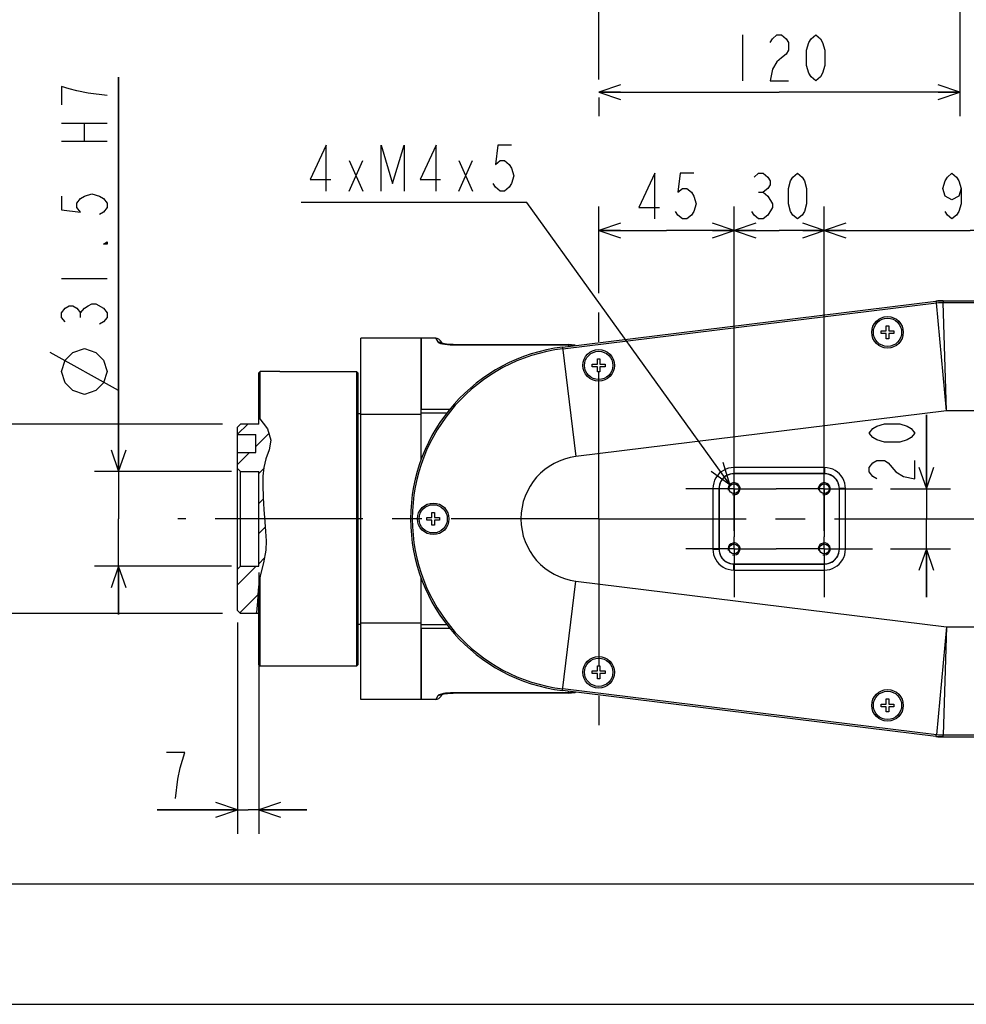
# Model space of a CAD drawing. Header units: millimetres. Extents: x 0 to 770, y -15 to 420.
# Tile 6 of 116: x 124 to 203, y 0 to 82. Entities that reach past the tile are written whole.
import ezdxf

# ---------------------------------------------------------------- set-up
doc = ezdxf.new("R2010")
doc.units = ezdxf.units.MM
doc.header["$LTSCALE"] = 32.67
doc.linetypes.add('CENTER', pattern=[0.6, 0.375, -0.075, 0.075, -0.075])
doc.layers.get('0').update_dxf_attribs({"linetype": 'CONTINUOUS'})
for name, color, linetype in [('1_DESIGN', 7, 'CONTINUOUS'), ('AXIS', 7, 'CONTINUOUS'), ('CHAMFER', 7, 'CONTINUOUS'), ('DRA_ITEM', 7, 'CONTINUOUS'), ('DRIV_DIM', 7, 'CONTINUOUS'), ('HOLE', 7, 'CONTINUOUS'), ('PARAM_DIM', 7, 'CONTINUOUS'), ('ROUND', 7, 'CONTINUOUS'), ('SURF', 7, 'CONTINUOUS')]:
    doc.layers.add(name, color=color, linetype=linetype)
doc.styles.get("Standard").update_dxf_attribs({"font": 'txt', "width": 0.8})
doc.dimstyles.new('DIMSTYLE_1', dxfattribs={"dimtxt": 3.8, "dimasz": 1.8, "dimexe": 2, "dimexo": 1.5, "dimgap": 0.95, "dimtad": 1, "dimdec": 3, "dimlfac": 4, "dimdsep": 46, "dimtxsty": 'STANDARD', "dimblk": 'OPEN', "dimblk1": 'OPEN', "dimblk2": 'OPEN', "dimcen": 0.09, "dimadec": 0, "dimazin": 0, "dimtp": 0.001, "dimtm": 0.001, "dimtfac": 1, "dimtdec": 3, "dimtofl": 0, "dimtmove": 0, "dimatfit": 3, "dimldrblk": 'OPEN', "dimfxl": 1, "dimtolj": 1, "dimarcsym": 0})
doc.dimstyles.new('DIMSTYLE_8', dxfattribs={"dimtxt": 3.8, "dimasz": 1.8, "dimexe": 2, "dimexo": 1.5, "dimgap": 0.95, "dimtad": 1, "dimdec": 3, "dimlfac": 4, "dimdsep": 46, "dimtxsty": 'STANDARD', "dimblk": 'OPEN', "dimblk1": 'OPEN', "dimblk2": 'OPEN', "dimcen": 0.09, "dimadec": 0, "dimazin": 0, "dimtp": 0.2, "dimtm": 0.2, "dimtfac": 1, "dimtdec": 3, "dimtofl": 0, "dimtmove": 0, "dimatfit": 3, "dimldrblk": 'OPEN', "dimfxl": 1, "dimtolj": 1, "dimarcsym": 0})

# ---------------------------------------------------------------- blocks, each defined once
blk = doc.blocks.new('_OPEN')
at = {"color": 0, "linetype": 'BYBLOCK'}
for p, q in [((0, 0), (-1, 0.342)), ((-1, -0.342), (0, 0)), ((-1, 0), (0, 0))]:
    blk.add_line(p, q, dxfattribs=at)
blk = doc.blocks.new('*D1')
at = {"layer": 'DRIV_DIM', "color": 2, "linetype": 'CONTINUOUS'}
for p, q in [((132.471, 44.273), (132.471, 77.023)), ((132.471, 77.023), (132.471, 40.336)), ((141.857, 44.273), (130.471, 44.273)), ((132.471, 32.398), (132.471, 40.336)), ((141.857, 36.398), (130.471, 36.398)), ((132.471, 36.398), (132.471, 32.398))]:
    blk.add_line(p, q, dxfattribs=at)
at = {"layer": 'DRIV_DIM', "color": 2, "linetype": 'CONTINUOUS', "xscale": 1.8, "yscale": 1.8, "zscale": 1.8}
for p, rotation in [((132.471, 44.273), 270), ((132.471, 36.398), 90)]:
    blk.add_blockref('_OPEN', p, dxfattribs=dict(at, rotation=rotation))
blk = doc.blocks.new('*D2')
at = {"layer": 'DRIV_DIM', "color": 2, "linetype": 'CONTINUOUS'}
for p, q in [((118.829, 48.211), (118.829, 40.336)), ((141.107, 48.211), (119.779, 48.211)), ((118.829, 32.461), (118.829, 40.336)), ((141.107, 32.461), (119.779, 32.461))]:
    blk.add_line(p, q, dxfattribs=at)
at = {"layer": 'DRIV_DIM', "color": 2, "linetype": 'CONTINUOUS', "xscale": 1.8, "yscale": 1.8, "zscale": 1.8}
for p, rotation in [((118.829, 48.211), 90), ((118.829, 32.461), 270)]:
    blk.add_blockref('_OPEN', p, dxfattribs=dict(at, rotation=rotation))
blk = doc.blocks.new('*D3')
at = {"layer": 'DRIV_DIM', "color": 2, "linetype": 'CONTINUOUS'}
for p, q in [((172.357, 59.072), (172.357, 66.299)), ((183.607, 48.336), (183.607, 66.299)), ((172.357, 64.299), (177.982, 64.299)), ((183.607, 64.299), (177.982, 64.299))]:
    blk.add_line(p, q, dxfattribs=at)
at = {"layer": 'DRIV_DIM', "color": 2, "linetype": 'CONTINUOUS', "xscale": 1.8, "yscale": 1.8, "zscale": 1.8, "rotation": 180}
blk.add_blockref('_OPEN', (172.357, 64.299), dxfattribs=at)
at = {"layer": 'DRIV_DIM', "color": 2, "linetype": 'CONTINUOUS', "xscale": 1.8, "yscale": 1.8, "zscale": 1.8}
blk.add_blockref('_OPEN', (183.607, 64.299), dxfattribs=at)
blk = doc.blocks.new('*D4')
at = {"layer": 'DRIV_DIM', "color": 2, "linetype": 'CONTINUOUS'}
for p, q in [((191.107, 48.336), (191.107, 66.299)), ((215.357, 52.086), (215.357, 66.299)), ((191.107, 64.299), (203.232, 64.299)), ((215.357, 64.299), (203.232, 64.299))]:
    blk.add_line(p, q, dxfattribs=at)
at = {"layer": 'DRIV_DIM', "color": 2, "linetype": 'CONTINUOUS', "xscale": 1.8, "yscale": 1.8, "zscale": 1.8, "rotation": 180}
blk.add_blockref('_OPEN', (191.107, 64.299), dxfattribs=at)
at = {"layer": 'DRIV_DIM', "color": 2, "linetype": 'CONTINUOUS', "xscale": 1.8, "yscale": 1.8, "zscale": 1.8}
blk.add_blockref('_OPEN', (215.357, 64.299), dxfattribs=at)
blk = doc.blocks.new('*D5')
at = {"layer": 'DRIV_DIM', "color": 2, "linetype": 'CONTINUOUS'}
for p, q in [((199.584, 42.836), (199.584, 48.984)), ((199.584, 48.984), (199.584, 40.336)), ((196.607, 42.836), (201.584, 42.836)), ((199.584, 33.836), (199.584, 40.336)), ((196.607, 37.836), (201.584, 37.836)), ((199.584, 37.836), (199.584, 33.836))]:
    blk.add_line(p, q, dxfattribs=at)
at = {"layer": 'DRIV_DIM', "color": 2, "linetype": 'CONTINUOUS', "xscale": 1.8, "yscale": 1.8, "zscale": 1.8}
for p, rotation in [((199.584, 42.836), 270), ((199.584, 37.836), 90)]:
    blk.add_blockref('_OPEN', p, dxfattribs=dict(at, rotation=rotation))
blk = doc.blocks.new('*D7')
at = {"layer": 'DRIV_DIM', "color": 2, "linetype": 'CONTINUOUS'}
for p, q in [((202.357, 104.649), (202.357, 73.786)), ((172.357, 75.786), (187.357, 75.786)), ((172.357, 75.341), (172.357, 73.786)), ((202.357, 75.786), (187.357, 75.786))]:
    blk.add_line(p, q, dxfattribs=at)
at = {"layer": 'DRIV_DIM', "color": 2, "linetype": 'CONTINUOUS', "xscale": 1.8, "yscale": 1.8, "zscale": 1.8, "rotation": 180}
blk.add_blockref('_OPEN', (172.357, 75.786), dxfattribs=at)
at = {"layer": 'DRIV_DIM', "color": 2, "linetype": 'CONTINUOUS', "xscale": 1.8, "yscale": 1.8, "zscale": 1.8}
blk.add_blockref('_OPEN', (202.357, 75.786), dxfattribs=at)
blk = doc.blocks.new('*D32')
at = {"layer": 'PARAM_DIM', "color": 2, "linetype": 'CONTINUOUS'}
for p, q in [((183.607, 39.336), (183.607, 66.299)), ((191.107, 39.336), (191.107, 66.299)), ((183.607, 64.299), (187.357, 64.299)), ((191.107, 64.299), (187.357, 64.299))]:
    blk.add_line(p, q, dxfattribs=at)
at = {"layer": 'PARAM_DIM', "color": 2, "linetype": 'CONTINUOUS', "xscale": 1.8, "yscale": 1.8, "zscale": 1.8, "rotation": 180}
blk.add_blockref('_OPEN', (183.607, 64.299), dxfattribs=at)
at = {"layer": 'PARAM_DIM', "color": 2, "linetype": 'CONTINUOUS', "xscale": 1.8, "yscale": 1.8, "zscale": 1.8}
blk.add_blockref('_OPEN', (191.107, 64.299), dxfattribs=at)
blk = doc.blocks.new('*D33')
at = {"layer": 'PARAM_DIM', "color": 2, "linetype": 'CONTINUOUS'}
for p, q in [((144.107, 35.867), (144.107, 14.16)), ((142.357, 31.71), (142.357, 14.16)), ((142.357, 16.16), (135.685, 16.16)), ((135.685, 16.16), (143.232, 16.16)), ((148.107, 16.16), (143.232, 16.16)), ((144.107, 16.16), (148.107, 16.16))]:
    blk.add_line(p, q, dxfattribs=at)
at = {"layer": 'PARAM_DIM', "color": 2, "linetype": 'CONTINUOUS', "xscale": 1.8, "yscale": 1.8, "zscale": 1.8}
blk.add_blockref('_OPEN', (142.357, 16.16), dxfattribs=at)
at = {"layer": 'PARAM_DIM', "color": 2, "linetype": 'CONTINUOUS', "xscale": 1.8, "yscale": 1.8, "zscale": 1.8, "rotation": 180}
blk.add_blockref('_OPEN', (144.107, 16.16), dxfattribs=at)

msp = doc.modelspace()

# ---------------------------------------------------------------- hatches: boundary and pattern name
at = {"linetype": 'CONTINUOUS'}
h = msp.add_hatch(dxfattribs=at)
h.set_pattern_fill('default__85', color=2, scale=1.767767, angle=45, style=0, pattern_type=0)
h.set_pattern_definition([(45, (0, 0), (-1.25, 1.25), [])])
edge = h.paths.add_edge_path()
edge.add_line((142.356687, 32.710691), (142.356687, 36.148185))
edge.add_line((142.356687, 36.148185), (142.60669, 36.398188))
edge.add_line((142.60669, 36.398188), (144.106687, 36.398188))
edge.add_line((144.106687, 36.398188), (144.106687, 44.273188))
edge.add_line((144.106687, 44.273188), (142.60669, 44.273188))
edge.add_line((142.60669, 44.273188), (142.356687, 44.523191))
edge.add_line((142.356687, 44.523191), (142.356687, 45.835688))
edge.add_line((142.356687, 45.835688), (143.856687, 45.835688))
edge.add_line((143.856687, 45.835688), (143.856687, 47.335688))
edge.add_line((143.856687, 47.335688), (142.356687, 47.335688))
edge.add_line((142.356687, 47.335688), (142.356687, 47.960685))
edge.add_line((142.356687, 47.960685), (142.60669, 48.210688))
edge.add_line((142.60669, 48.210688), (144.106687, 48.210688))
edge.add_line((144.106687, 48.210688), (144.106687, 48.772279))
edge.add_spline(control_points=[(144.106687, 48.772279), (144.16917, 48.704083), (144.296455, 48.558713), (144.498169, 48.313673), (144.699195, 48.041818), (144.883773, 47.746305), (145.026184, 47.429562), (145.107259, 47.112924), (145.128951, 46.807925), (145.093576, 46.480513), (144.995324, 46.123663), (144.847949, 45.740294), (144.685784, 45.316431), (144.558317, 44.810835), (144.476509, 44.215994), (144.443648, 43.530963), (144.444845, 42.776332), (144.472864, 41.95391), (144.526961, 41.06049), (144.619694, 40.033855), (144.710466, 39.02709), (144.740074, 38.183953), (144.67246, 37.432628), (144.511102, 36.680389), (144.323922, 35.96669), (144.175666, 35.334393), (144.076767, 34.730627), (144.033984, 34.158619), (144.025192, 33.628624), (144.00941, 33.16369), (143.972268, 32.76939), (143.928816, 32.555528), (143.902788, 32.460688)], knot_values=[0, 0, 0, 0, 0.033333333, 0.066666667, 0.1, 0.133333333, 0.166666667, 0.2, 0.233333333, 0.266666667, 0.3, 0.333333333, 0.366666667, 0.4, 0.433333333, 0.466666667, 0.5, 0.533333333, 0.566666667, 0.6, 0.633333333, 0.666666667, 0.7, 0.733333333, 0.766666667, 0.8, 0.833333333, 0.866666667, 0.9, 0.933333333, 0.966666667, 1, 1, 1, 1], degree=3, periodic=0)
edge.add_line((143.902788, 32.460688), (142.60669, 32.460688))
edge.add_line((142.60669, 32.460688), (142.356687, 32.710691))

# ---------------------------------------------------------------- linework, layer by layer
at = {"color": 7, "linetype": 'CONTINUOUS'}
for p, q in [((152.606687, 25.335688), (152.606687, 55.335688)), ((157.606687, 45.260017), (157.606687, 55.335688)), ((158.818013, 55.335688), (157.606687, 55.335688)), ((145.856687, 52.585688), (144.231691, 52.585688)), ((152.356687, 49.085688), (152.606687, 49.085688)), ((144.106687, 48.210688), (144.106687, 48.750942)), ((144.106687, 48.750942), (144.835053, 47.818056)), ((157.606687, 48.992333), (152.606687, 48.992333)), ((142.356687, 47.960685), (142.60669, 48.210688)), ((142.356687, 32.710691), (142.356687, 47.960685)), ((144.106687, 48.210688), (142.60669, 48.210688)), ((144.835053, 47.818056), (145.119233, 46.882084)), ((142.356687, 47.335688), (143.856687, 47.335688)), ((143.856687, 45.835688), (143.856687, 47.335688)), ((145.119233, 46.882084), (144.974984, 46.081362)), ((142.356687, 45.835688), (143.856687, 45.835688)), ((144.974984, 46.081362), (144.696072, 45.31639)), ((144.696072, 45.31639), (144.533367, 44.606731)), ((142.60669, 44.273188), (142.356687, 44.523191)), ((142.60669, 36.398188), (142.60669, 44.273188)), ((142.60669, 44.273188), (144.106687, 44.273188)), ((144.106687, 36.398188), (144.106687, 44.273188)), ((144.533367, 44.606731), (144.461098, 43.867938)), ((144.461098, 43.867938), (144.445905, 43.120483)), ((144.445905, 43.120483), (144.469699, 42.106535)), ((144.469699, 42.106535), (144.528518, 41.101164)), ((144.528518, 41.101164), (144.612683, 40.090687)), ((144.612683, 40.090687), (144.683772, 39.294641)), ((144.683772, 39.294641), (144.724769, 38.502107)), ((144.724769, 38.502107), (144.696072, 37.728003)), ((144.696072, 37.728003), (144.503181, 36.673951)), ((142.60669, 36.398188), (142.356687, 36.148185)), ((142.60669, 36.398188), (144.106687, 36.398188)), ((144.503181, 36.673951), (144.240538, 35.607105)), ((144.240538, 35.607105), (144.056757, 34.44804)), ((157.606687, 25.335688), (157.606687, 35.411359)), ((144.056757, 34.44804), (144.019592, 33.466689)), ((144.019592, 33.466689), (143.926607, 32.556049)), ((142.356687, 32.710691), (142.60669, 32.460688)), ((144.106687, 32.460688), (142.60669, 32.460688)), ((143.926607, 32.556049), (143.877528, 32.460688)), ((152.356687, 31.585688), (152.606687, 31.585688)), ((157.606687, 31.679043), (152.606687, 31.679043)), ((145.856687, 28.085688), (144.231691, 28.085688)), ((158.818012, 25.335688), (157.606687, 25.335688)), ((10, 10), (584, 10)), ((12.377365, 0), (584.301025, 0))]:
    msp.add_line(p, q, dxfattribs=at)
msp.add_arc((171.106687, 40.335688), 14.375, 97.01866042, 262.98133958, dxfattribs=at)
at = {"color": 2, "linetype": 'CONTINUOUS'}
for centre in [(183.606687, 42.835688), (191.106687, 42.835688), (183.606687, 37.835688), (191.106687, 37.835688)]:
    msp.add_arc(centre, 0.5, 255, 195, dxfattribs=at)
at = {"layer": '1_DESIGN', "color": 7, "linetype": 'CONTINUOUS'}
for p, q in [((195.819187, 55.728188), (195.819187, 55.943188)), ((195.819187, 55.943188), (196.249187, 55.943188)), ((196.249187, 55.728188), (195.819187, 55.728188)), ((196.249187, 55.943188), (196.249187, 56.373188)), ((196.249187, 56.373188), (196.464187, 56.373188)), ((196.249187, 55.298188), (196.249187, 55.728188)), ((196.464187, 56.373188), (196.464187, 55.943188)), ((196.464187, 55.943188), (196.894187, 55.943188)), ((196.464187, 55.728188), (196.464187, 55.298188)), ((196.894187, 55.728188), (196.464187, 55.728188)), ((196.894187, 55.943188), (196.894187, 55.728188)), ((196.464187, 55.298188), (196.249187, 55.298188)), ((171.819187, 52.978188), (171.819187, 53.193188)), ((171.819187, 53.193188), (172.249187, 53.193188)), ((172.249187, 53.193188), (172.249187, 53.623188)), ((172.249187, 53.623188), (172.464187, 53.623188)), ((172.464187, 53.623188), (172.464187, 53.193188)), ((172.464187, 53.193188), (172.894187, 53.193188)), ((172.894187, 53.193188), (172.894187, 52.978188)), ((172.249187, 52.978188), (171.819187, 52.978188)), ((172.249187, 52.548188), (172.249187, 52.978188)), ((172.464187, 52.548188), (172.249187, 52.548188)), ((172.464187, 52.978188), (172.464187, 52.548188)), ((172.894187, 52.978188), (172.464187, 52.978188)), ((158.069187, 40.228188), (158.069187, 40.443188)), ((158.069187, 40.443188), (158.499187, 40.443188)), ((158.499187, 40.228188), (158.069187, 40.228188)), ((158.499187, 40.443188), (158.499187, 40.873188)), ((158.499187, 40.873188), (158.714187, 40.873188)), ((158.499187, 39.798188), (158.499187, 40.228188)), ((158.714187, 40.873188), (158.714187, 40.443188)), ((158.714187, 40.443188), (159.144187, 40.443188)), ((158.714187, 40.228188), (158.714187, 39.798188)), ((159.144187, 40.228188), (158.714187, 40.228188)), ((159.144187, 40.443188), (159.144187, 40.228188)), ((158.714187, 39.798188), (158.499187, 39.798188)), ((172.249187, 27.693188), (172.249187, 28.123188)), ((172.249187, 28.123188), (172.464187, 28.123188)), ((172.464187, 28.123188), (172.464187, 27.693188)), ((171.819187, 27.478188), (171.819187, 27.693188)), ((171.819187, 27.693188), (172.249187, 27.693188)), ((172.249187, 27.478188), (171.819187, 27.478188)), ((172.249187, 27.048188), (172.249187, 27.478188)), ((172.464187, 27.048188), (172.249187, 27.048188)), ((172.464187, 27.693188), (172.894187, 27.693188)), ((172.464187, 27.478188), (172.464187, 27.048188)), ((172.894187, 27.478188), (172.464187, 27.478188)), ((172.894187, 27.693188), (172.894187, 27.478188)), ((196.249187, 25.373188), (196.464187, 25.373188)), ((196.249187, 24.943188), (196.249187, 25.373188)), ((196.464187, 25.373188), (196.464187, 24.943188)), ((195.819187, 24.943188), (196.249187, 24.943188)), ((195.819187, 24.728188), (195.819187, 24.943188)), ((196.249187, 24.728188), (195.819187, 24.728188)), ((196.249187, 24.298188), (196.249187, 24.728188)), ((196.464187, 24.943188), (196.894187, 24.943188)), ((196.894187, 24.728188), (196.464187, 24.728188)), ((196.464187, 24.728188), (196.464187, 24.298188)), ((196.894187, 24.943188), (196.894187, 24.728188)), ((196.464187, 24.298188), (196.249187, 24.298188))]:
    msp.add_line(p, q, dxfattribs=at)
for centre in [(196.356687, 55.835688), (172.356687, 53.085688), (158.606687, 40.335688), (172.356687, 27.585688), (196.356687, 24.835688)]:
    msp.add_circle(centre, 1.175, dxfattribs=at)
at = {"layer": 'AXIS', "color": 7, "linetype": 'CENTER'}
for p, q in [((172.356687, 76.841243), (172.356687, 143.112766)), ((172.356687, 40.335688), (172.356687, 57.571616)), ((183.606687, 42.835688), (183.606687, 46.835688)), ((191.106687, 42.835688), (191.106687, 46.835688)), ((183.606687, 42.835688), (179.606687, 42.835688)), ((183.606687, 42.835688), (183.606687, 38.835688)), ((183.606687, 42.835688), (187.106687, 42.835688)), ((191.106687, 42.835688), (187.106687, 42.835688)), ((191.106687, 42.835688), (191.106687, 38.835688)), ((191.106687, 42.835688), (195.106687, 42.835688)), ((172.356687, 40.335688), (137.379323, 40.335688)), ((172.356687, 40.335688), (172.356687, 22.653203)), ((172.356687, 40.335688), (265.119342, 40.335688)), ((183.606687, 37.835688), (183.606687, 38.835688)), ((191.106687, 37.835688), (191.106687, 38.835688)), ((183.606687, 37.835688), (179.606687, 37.835688)), ((183.606687, 37.835688), (183.606687, 33.835688)), ((183.606687, 37.835688), (187.106687, 37.835688)), ((191.106687, 37.835688), (187.106687, 37.835688)), ((191.106687, 37.835688), (195.106687, 37.835688)), ((191.106687, 37.835688), (191.106687, 33.835688))]:
    msp.add_line(p, q, dxfattribs=at)
at = {"layer": 'AXIS', "color": 7, "linetype": 'CONTINUOUS'}
for p, q in [((157.606687, 55.335688), (152.606687, 55.335688)), ((157.606687, 25.335688), (152.606687, 25.335688))]:
    msp.add_line(p, q, dxfattribs=at)
for centre in [(183.606687, 42.835688), (191.106687, 42.835688), (183.606687, 37.835688), (191.106687, 37.835688)]:
    msp.add_circle(centre, 0.4125, dxfattribs=at)
at = {"layer": 'CHAMFER', "color": 7, "linetype": 'CONTINUOUS'}
for p, q in [((144.106687, 52.460685), (144.231691, 52.585688)), ((144.106687, 48.750942), (144.106687, 52.460684)), ((144.231688, 48.590843), (144.231692, 52.585688)), ((145.856687, 52.585688), (152.231687, 52.585688)), ((152.231687, 52.585688), (152.231687, 28.085688)), ((152.356687, 52.460688), (152.231687, 52.585688)), ((152.356687, 52.460657), (152.356687, 28.210718)), ((144.231692, 28.085688), (144.231693, 35.551321)), ((144.106687, 28.210692), (144.106687, 34.762941)), ((144.106687, 28.210691), (144.231691, 28.085688)), ((152.231687, 28.085688), (145.856687, 28.085688)), ((152.356687, 28.210688), (152.231687, 28.085688))]:
    msp.add_line(p, q, dxfattribs=at)
at = {"layer": 'DRA_ITEM', "color": 2, "linetype": 'CONTINUOUS'}
for p, q in [((151.623893, 67.570101), (152.763901, 70.103429)), ((151.623893, 70.103429), (152.763901, 67.570101)), ((160.74389, 67.570101), (161.883889, 70.103429)), ((160.74389, 70.103429), (161.883889, 67.570101)), ((165.873895, 66.6201), (147.633895, 66.6201)), ((166.373895, 66.6201), (165.873895, 66.6201)), ((183.260507, 43.196463), (166.373895, 66.6201))]:
    msp.add_line(p, q, dxfattribs=at)
for points in [[(149.723892, 67.570101), (149.723892, 71.370102), (148.393891, 68.520096), (150.103898, 68.520096)], [(154.283886, 67.570101), (154.283886, 71.370102), (155.233891, 68.203437), (156.183896, 71.370102), (156.183896, 67.570101)], [(158.843899, 67.570101), (158.843899, 71.370102), (157.513888, 68.520096), (159.223904, 68.520096)], [(165.113891, 71.370102), (163.973892, 71.370102), (163.783898, 69.78677), (164.163904, 70.103429), (164.543891, 70.103429), (164.923897, 69.78677), (165.113891, 69.470101), (165.303903, 68.836765), (165.113891, 68.203437), (164.923897, 67.886769), (164.543891, 67.570101), (164.163904, 67.570101), (163.783898, 67.886769), (163.593887, 68.203437)], [(181.70848, 44.296564), (183.260507, 43.196463), (182.707264, 45.016609)]]:
    msp.add_lwpolyline(points, dxfattribs=at)
at = {"layer": 'DRIV_DIM', "color": 2, "linetype": 'CONTINUOUS'}
for p, q in [((184.316688, 80.535699), (184.316688, 76.735698)), ((127.721157, 73.222889), (131.521159, 73.222889)), ((129.621158, 71.702885), (129.621158, 73.222889)), ((127.721157, 71.702885), (131.521159, 71.702885)), ((127.721157, 60.302891), (131.521159, 60.302891)), ((129.30449, 57.072889), (129.30449, 57.452886)), ((132.471154, 50.992891), (126.771153, 54.159555))]:
    msp.add_line(p, q, dxfattribs=at)
for points in [[(186.596685, 79.902362), (186.786679, 80.21903), (187.166685, 80.535699), (187.54669, 80.535699), (187.926696, 80.21903), (188.116689, 79.902362), (188.116689, 79.269026), (187.926696, 78.952357), (187.54669, 78.635698), (187.166685, 78.31903), (186.786679, 77.685693), (186.596685, 76.735698), (188.116689, 76.735698)], [(190.396686, 76.735698), (190.016681, 77.052366), (189.826687, 77.369025), (189.636693, 78.002362), (189.636693, 79.269026), (189.826687, 79.902362), (190.016681, 80.21903), (190.396686, 80.535699), (190.776692, 80.21903), (190.966686, 79.902362), (191.156679, 79.269026), (191.156679, 78.002362), (190.966686, 77.369025), (190.776692, 77.052366), (190.396686, 76.735698)], [(131.521159, 75.502887), (129.937817, 75.692889), (128.987821, 75.882883), (128.354485, 76.072886), (127.721157, 76.262889), (127.721157, 74.742884)], [(177.031686, 65.248701), (177.031686, 69.048702), (175.701694, 66.198696), (177.411692, 66.198696)], [(180.261688, 69.048702), (179.12169, 69.048702), (178.931696, 67.46536), (179.311683, 67.782029), (179.691689, 67.782029), (180.071695, 67.46536), (180.261688, 67.148701), (180.451682, 66.515365), (180.261688, 65.882028), (180.071695, 65.56536), (179.691689, 65.248701), (179.311683, 65.248701), (178.931696, 65.56536), (178.741684, 65.882028)], [(202.471683, 67.782029), (202.28169, 67.148701), (201.71169, 66.832033), (201.141691, 67.148701), (200.951679, 67.782029), (201.141691, 68.415365), (201.331685, 68.732033), (201.71169, 69.048702), (202.091696, 68.732033), (202.28169, 68.415365), (202.471683, 67.782029), (202.471683, 66.515365), (202.28169, 65.882028), (202.091696, 65.56536), (201.71169, 65.248701), (201.331685, 65.56536), (201.141691, 65.882028)], [(127.721157, 67.142882), (127.721157, 66.002884), (129.30449, 65.81289), (128.987821, 66.192886), (128.987821, 66.572883), (129.30449, 66.952888), (129.621158, 67.142882), (130.254486, 67.332885), (130.887822, 67.142882), (131.20449, 66.952888), (131.521159, 66.572883), (131.521159, 66.192886), (131.20449, 65.81289), (130.887822, 65.622887)], [(131.521159, 63.34289), (131.521159, 63.152887), (131.20449, 63.152887), (131.521159, 63.34289)], [(128.037817, 56.692884), (127.721157, 57.072889), (127.721157, 57.452886), (128.037817, 57.832882), (128.354485, 58.022885), (128.671153, 58.022885), (128.987821, 57.832882), (129.30449, 57.452886), (129.621158, 57.832882), (129.937817, 58.022885), (130.254486, 58.212888), (130.571154, 58.212888)], [(130.571154, 58.212888), (131.20449, 57.832882), (131.521159, 57.452886), (131.521159, 57.072889), (131.20449, 56.692884), (130.887822, 56.50289)], [(129.621158, 50.676223), (128.671153, 50.992891), (128.037817, 51.626218), (127.721157, 52.576223), (128.037817, 53.526219), (128.671153, 54.159555), (129.621158, 54.476224), (130.571154, 54.159555), (131.20449, 53.526219), (131.521159, 52.576223), (131.20449, 51.626218), (130.571154, 50.992891), (129.621158, 50.676223)], [(198.63356, 47.464285), (198.31691, 47.084279), (198.000242, 46.894285), (197.366905, 46.704283), (196.100232, 46.704283), (195.466896, 46.894285), (195.150227, 47.084279), (194.833577, 47.464285), (195.150227, 47.844281), (195.466896, 48.034284), (196.100232, 48.224287), (197.366905, 48.224287), (198.000242, 48.034284), (198.31691, 47.844281), (198.63356, 47.464285)], [(195.466896, 43.664284), (195.150227, 43.854286), (194.833577, 44.234283), (194.833577, 44.614279), (195.150227, 44.994285), (195.466896, 45.184288), (196.100232, 45.184288), (196.4169, 44.994285), (197.050237, 44.234283)], [(197.050237, 44.234283), (197.683573, 43.854286), (198.63356, 43.664284), (198.63356, 45.184288)]]:
    msp.add_lwpolyline(points, dxfattribs=at)
at = {"layer": 'HOLE', "color": 7, "linetype": 'CONTINUOUS'}
for centre in [(196.356687, 55.835688), (172.356687, 53.085688), (158.606687, 40.335688), (172.356687, 27.585688), (196.356687, 24.835688)]:
    msp.add_circle(centre, 1.3125, dxfattribs=at)
at = {"layer": 'PARAM_DIM', "color": 2, "linetype": 'CONTINUOUS'}
for p, q in [((185.64668, 67.46536), (186.026686, 67.46536)), ((137.965228, 20.910266), (136.445224, 20.910266))]:
    msp.add_line(p, q, dxfattribs=at)
for points in [[(185.266693, 68.732033), (185.64668, 69.048702), (186.026686, 69.048702), (186.406692, 68.732033), (186.596685, 68.415365), (186.596685, 68.098697), (186.406692, 67.782029), (186.026686, 67.46536), (186.406692, 67.148701)], [(188.876682, 65.248701), (188.496695, 65.56536), (188.306683, 65.882028), (188.116689, 66.515365), (188.116689, 67.782029), (188.306683, 68.415365), (188.496695, 68.732033), (188.876682, 69.048702), (189.256688, 68.732033), (189.446682, 68.415365), (189.636693, 67.782029), (189.636693, 66.515365), (189.446682, 65.882028), (189.256688, 65.56536), (188.876682, 65.248701)], [(186.406692, 67.148701), (186.786679, 66.515365), (186.786679, 66.198696)], [(186.786679, 66.198696), (186.406692, 65.56536), (186.026686, 65.248701), (185.64668, 65.248701), (185.266693, 65.56536), (185.076681, 65.882028)], [(137.205226, 17.110265), (137.39522, 18.693597), (137.585223, 19.643597), (137.965228, 20.910266)]]:
    msp.add_lwpolyline(points, dxfattribs=at)
at = {"layer": 'ROUND', "color": 7, "linetype": 'CONTINUOUS'}
for p, q in [((169.350169, 54.602968), (200.380077, 58.42322)), ((200.382262, 58.423489), (200.583893, 58.444144)), ((200.583893, 58.444144), (200.786194, 58.45655)), ((200.786194, 58.45655), (200.988839, 58.460688)), ((200.99104, 58.460688), (244.124637, 58.460688)), ((157.606687, 55.33562), (157.606687, 49.446047)), ((159.250937, 55.08584), (159.349908, 54.914417)), ((160.260657, 54.810776), (169.856687, 54.810776)), ((191.107116, 44.085688), (183.606259, 44.085688)), ((182.356687, 42.836116), (182.356687, 37.83526)), ((192.356687, 37.83526), (192.356687, 42.836116)), ((183.606259, 36.585688), (191.107116, 36.585688)), ((157.606687, 31.225328), (157.606687, 25.335755)), ((159.350013, 25.757139), (159.250977, 25.585605)), ((169.856687, 25.860599), (160.260657, 25.860599)), ((200.380077, 22.248156), (169.350169, 26.068408)), ((200.583893, 22.227232), (200.382262, 22.247887)), ((200.786194, 22.214826), (200.583893, 22.227232)), ((200.988839, 22.210688), (200.786194, 22.214826)), ((200.99104, 22.210688), (244.124637, 22.210688))]:
    msp.add_line(p, q, dxfattribs=at)
at = {"layer": 'ROUND', "color": 9, "linetype": 'CONTINUOUS'}
for p, q in [((169.367148, 54.465057), (200.41824, 58.287864)), ((200.380077, 58.42322), (200.397056, 58.285309)), ((200.403614, 58.426061), (200.404216, 58.416976)), ((201.246473, 49.295537), (200.41824, 58.287864)), ((200.967332, 58.460632), (200.967845, 58.451542)), ((200.969703, 58.321683), (244.106687, 58.321736)), ((201.246473, 49.295537), (200.969703, 58.321683)), ((200.99104, 58.460688), (200.99104, 58.321736)), ((158.817924, 55.335688), (158.82029, 55.331607)), ((158.82029, 55.331607), (158.985393, 55.03578)), ((160.260657, 54.810776), (160.260657, 54.792676)), ((169.856687, 54.810776), (169.856687, 54.665328)), ((160.260657, 54.792676), (169.856687, 54.792676)), ((169.350169, 54.602968), (170.470083, 45.506496)), ((157.606687, 49.446047), (159.99099, 49.446047)), ((157.606687, 49.155457), (159.767445, 49.155457)), ((201.246473, 49.295537), (170.470083, 45.506496)), ((246.606687, 49.295537), (201.246473, 49.295537)), ((183.59937, 44.592406), (183.59937, 44.092577)), ((191.114005, 44.592406), (183.59937, 44.592406)), ((191.114005, 44.592406), (191.114005, 44.092577)), ((183.606259, 44.085688), (183.59937, 44.092577)), ((191.114005, 44.092577), (183.59937, 44.092577)), ((191.107116, 44.085688), (191.114005, 44.092577)), ((181.84997, 42.843005), (181.84997, 37.82837)), ((181.84997, 42.843005), (182.349798, 42.843005)), ((182.349798, 42.843005), (182.349798, 37.82837)), ((182.356687, 42.836116), (182.349798, 42.843005)), ((192.356687, 42.836116), (192.363577, 42.843005)), ((192.363577, 37.82837), (192.363577, 42.843005)), ((192.863405, 42.843005), (192.363577, 42.843005)), ((192.863405, 37.82837), (192.863405, 42.843005)), ((181.84997, 37.82837), (182.349798, 37.82837)), ((182.356687, 37.83526), (182.349798, 37.82837)), ((192.356687, 37.83526), (192.363577, 37.82837)), ((192.863405, 37.82837), (192.363577, 37.82837)), ((183.606259, 36.585688), (183.59937, 36.578799)), ((183.59937, 36.07897), (183.59937, 36.578799)), ((183.59937, 36.578799), (191.114005, 36.578799)), ((183.59937, 36.07897), (191.114005, 36.07897)), ((191.107116, 36.585688), (191.114005, 36.578799)), ((191.114005, 36.07897), (191.114005, 36.578799)), ((169.350169, 26.068408), (170.470083, 35.16488)), ((170.470083, 35.16488), (201.246473, 31.375839)), ((159.767445, 31.515919), (157.606687, 31.515919)), ((159.99099, 31.225328), (157.606687, 31.225328)), ((201.246473, 31.375839), (200.41824, 22.383512)), ((201.246473, 31.375839), (200.969703, 22.349693)), ((201.246473, 31.375839), (246.606687, 31.375839)), ((200.41824, 22.383512), (169.367148, 26.206319)), ((158.985393, 25.635596), (158.817965, 25.335688)), ((160.260657, 25.860599), (160.260657, 25.8787)), ((169.856687, 25.8787), (160.260657, 25.8787)), ((169.856687, 25.860599), (169.856687, 26.006048)), ((200.380077, 22.248156), (200.397056, 22.386067)), ((200.403614, 22.245314), (200.404216, 22.254399)), ((200.967332, 22.210744), (200.967845, 22.219834)), ((244.106687, 22.34964), (200.969703, 22.349693)), ((200.99104, 22.210688), (200.99104, 22.34964))]:
    msp.add_line(p, q, dxfattribs=at)
for points in [[(200.404216, 58.416976), (200.406932, 58.390163), (200.411664, 58.346598), (200.41824, 58.287862)], [(200.41824, 58.287862), (200.601599, 58.305934), (200.78547, 58.31721), (200.969703, 58.321681)], [(200.967845, 58.451542), (200.968425, 58.424598), (200.969052, 58.380781), (200.969703, 58.321683)], [(158.985393, 55.03578), (159.024442, 54.997971), (159.103304, 54.957577), (159.223159, 54.91646)], [(159.290591, 54.933928), (159.236232, 54.974447), (159.115339, 55.021686), (158.985393, 55.03578)], [(159.223159, 54.91646), (159.382098, 54.877149), (159.571945, 54.842989), (159.78617, 54.816214), (160.019426, 54.79877), (160.260657, 54.792676)], [(169.856687, 54.792676), (170.076726, 54.782793), (170.278437, 54.756175), (170.393918, 54.731469)], [(183.59937, 44.592406), (183.369606, 44.577261), (183.148958, 44.53346), (182.934327, 44.461126), (182.73139, 44.361983), (182.54339, 44.237869), (182.373078, 44.090791), (182.222918, 43.922877), (182.095186, 43.736382), (181.992706, 43.535276), (181.915259, 43.316593), (181.866512, 43.083086), (181.84997, 42.843005)], [(192.863405, 42.843005), (192.84826, 43.072769), (192.804459, 43.293418), (192.732126, 43.508048), (192.632982, 43.710985), (192.508868, 43.898986), (192.361791, 44.069297), (192.193877, 44.219458), (192.007381, 44.347189), (191.806275, 44.44967), (191.587593, 44.527117), (191.354086, 44.575864), (191.114005, 44.592406)], [(183.59937, 44.092577), (183.435211, 44.081801), (183.27757, 44.050549), (183.124235, 43.99891), (182.97926, 43.928114), (182.844961, 43.839474), (182.723305, 43.734423), (182.616051, 43.614481), (182.524826, 43.481258), (182.451645, 43.337592), (182.396354, 43.181362), (182.36157, 43.014535), (182.349798, 42.843005)], [(192.363577, 42.843005), (192.352801, 43.007164), (192.321549, 43.164805), (192.26991, 43.31814), (192.199113, 43.463116), (192.110473, 43.597414), (192.005422, 43.71907), (191.88548, 43.826324), (191.752258, 43.917549), (191.608591, 43.99073), (191.452362, 44.046022), (191.285535, 44.080805), (191.114005, 44.092577)], [(181.84997, 37.82837), (181.865115, 37.598607), (181.908916, 37.377958), (181.981249, 37.163328), (182.080393, 36.960391), (182.204507, 36.77239), (182.351584, 36.602078), (182.519498, 36.451918), (182.705994, 36.324187), (182.9071, 36.221706), (183.125782, 36.144259), (183.359289, 36.095512), (183.59937, 36.07897)], [(182.349798, 37.82837), (182.360574, 37.664212), (182.391826, 37.506571), (182.443465, 37.353235), (182.514262, 37.20826), (182.602902, 37.073961), (182.707953, 36.952306), (182.827895, 36.845052), (182.961117, 36.753827), (183.104784, 36.680645), (183.261013, 36.625354), (183.42784, 36.590571), (183.59937, 36.578799)], [(191.114005, 36.07897), (191.343769, 36.094115), (191.564417, 36.137916), (191.779048, 36.21025), (191.981985, 36.309393), (192.169985, 36.433507), (192.340297, 36.580585), (192.490457, 36.748499), (192.618189, 36.934994), (192.720669, 37.1361), (192.798116, 37.354782), (192.846863, 37.58829), (192.863405, 37.82837)], [(191.114005, 36.578799), (191.278164, 36.589575), (191.435805, 36.620827), (191.58914, 36.672465), (191.734115, 36.743262), (191.868414, 36.831902), (191.99007, 36.936953), (192.097323, 37.056895), (192.188549, 37.190118), (192.26173, 37.333784), (192.317021, 37.490013), (192.351805, 37.656841), (192.363577, 37.82837)], [(159.309259, 25.777735), (159.185594, 25.743491), (159.088568, 25.707512), (159.020707, 25.670843), (158.985393, 25.635596)], [(159.290771, 25.737583), (159.23623, 25.696927), (159.115336, 25.649689), (158.985393, 25.635596)], [(160.260657, 25.8787), (160.047662, 25.873943), (159.839271, 25.860155), (159.641363, 25.838288), (159.462482, 25.81008), (159.309259, 25.777735)], [(170.395449, 25.939719), (170.323157, 25.923425), (170.187949, 25.901156), (170.064804, 25.887539), (169.954246, 25.88064), (169.856687, 25.8787)], [(200.404216, 22.254399), (200.406932, 22.281212), (200.411664, 22.324778), (200.41824, 22.383512)], [(200.969703, 22.349694), (200.78551, 22.354164), (200.601639, 22.365439), (200.41824, 22.383513)], [(200.967845, 22.219834), (200.968425, 22.246778), (200.969052, 22.290596), (200.969703, 22.349694)]]:
    msp.add_lwpolyline(points, dxfattribs=at)
at = {"layer": 'ROUND', "color": 7, "linetype": 'CONTINUOUS'}
for points in [[(160.260657, 54.810776), (160.167208, 54.811774), (160.042411, 54.816141), (159.926296, 54.823335), (159.819608, 54.832653), (159.722754, 54.843525), (159.635992, 54.855379), (159.558705, 54.867864), (159.49019, 54.88069), (159.430028, 54.89364), (159.378111, 54.906432), (159.33528, 54.918559), (159.303002, 54.929155), (159.284514, 54.936264), (159.282034, 54.937344)], [(159.481944, 54.882465), (159.41493, 54.903968), (159.35711, 54.925107), (159.339454, 54.932524)], [(170.441899, 54.737376), (170.388905, 54.752092), (170.10319, 54.798302), (169.856687, 54.810776)], [(183.606259, 44.085688), (183.410705, 44.0703), (183.220008, 44.024524), (183.038855, 43.949494), (182.871694, 43.847062), (182.722627, 43.719749), (182.595314, 43.570682), (182.492882, 43.403521), (182.417852, 43.222367), (182.372075, 43.03167), (182.356687, 42.836116)], [(192.356687, 42.836116), (192.3413, 43.03167), (192.295523, 43.222367), (192.220493, 43.40352), (192.118062, 43.570682), (191.990748, 43.719749), (191.841682, 43.847062), (191.67452, 43.949494), (191.493367, 44.024524), (191.30267, 44.0703), (191.107116, 44.085688)], [(182.356687, 37.83526), (182.372075, 37.639705), (182.417852, 37.449009), (182.492882, 37.267855), (182.595313, 37.100694), (182.722627, 36.951627), (182.871693, 36.824314), (183.038855, 36.721882), (183.220008, 36.646852), (183.410705, 36.601076), (183.606259, 36.585688)], [(191.107116, 36.585688), (191.30267, 36.601076), (191.493367, 36.646852), (191.67452, 36.721882), (191.841681, 36.824314), (191.990748, 36.951627), (192.118061, 37.100694), (192.220493, 37.267855), (192.295523, 37.449009), (192.3413, 37.639705), (192.356687, 37.83526)], [(159.282126, 25.734133), (159.280985, 25.733553), (159.288507, 25.736758), (159.313353, 25.745806), (159.352286, 25.757842), (159.402284, 25.771121), (159.461837, 25.784802), (159.530771, 25.798504), (159.60925, 25.811893), (159.698144, 25.824706), (159.798229, 25.836524), (159.909444, 25.846752), (160.031298, 25.854676), (160.162934, 25.859511), (160.260657, 25.860599)], [(159.339599, 25.739103), (159.389156, 25.758333), (159.462482, 25.783018), (159.482499, 25.788909)], [(169.856687, 25.860599), (170.106952, 25.873458), (170.392604, 25.920112), (170.442293, 25.933951)]]:
    msp.add_lwpolyline(points, dxfattribs=at)
for centre, radius, start, end in [((200.99104, 53.460688), 5, 90, 97.01866042), ((158.818013, 54.835688), 0.5, 30, 89.99999469), ((171.106687, 40.335688), 14.375, 97.01866042, 262.98133958), ((158.818012, 25.835688), 0.5, 270.00000088, 330), ((200.99104, 27.210688), 5, 262.98133958, 270)]:
    msp.add_arc(centre, radius, start, end, dxfattribs=at)
at = {"layer": 'ROUND', "color": 9, "linetype": 'CONTINUOUS'}
msp.add_arc((171.106687, 40.335688), 14.236048, 97.01866042, 262.98133958, dxfattribs=at)
at = {"layer": 'SURF', "color": 9, "linetype": 'CONTINUOUS'}
msp.add_arc((171.106687, 40.335688), 5.209849, 97.01866042, 262.98133958, dxfattribs=at)

# ---------------------------------------------------------------- dimensions: what is measured, and where the dimension line sits
at = {"layer": 'DRIV_DIM', "color": 2, "linetype": 'CONTINUOUS'}
for base, p1, p2, picture, middle in [((202.356687, 75.785695), (172.356687, 72.285695), (202.356687, 106.148513), '*D7', (182.796687, 75.785695)), ((183.606687, 64.298697), (172.356687, 57.571616), (183.606687, 46.835688), '*D3', (174.941687, 64.298697)), ((215.356687, 64.298697), (191.106687, 46.835688), (215.356687, 50.585688), '*D4', (200.191687, 64.298697))]:
    dim = msp.add_linear_dim(base=base, p1=p1, p2=p2, dimstyle='DIMSTYLE_1', dxfattribs=at)
    dim.commit()
    dim.dimension.update_dxf_attribs({"geometry": picture, "text_midpoint": middle, "dimtype": 160})
for base, p1, p2, angle, text, picture, middle in [((132.471154, 44.273188), (143.356689, 36.398188), (143.356689, 44.273188), 90, '%%c<> H7', '*D1', (132.471154, 50.67622)), ((118.828603, 32.460688), (142.60669, 48.210688), (142.60669, 32.460688), 270, '%%c<> h8', '*D2', (118.828603, 30.202355))]:
    dim = msp.add_linear_dim(base=base, p1=p1, p2=p2, angle=angle, text=text, dimstyle='DIMSTYLE_1', dxfattribs=at)
    dim.commit()
    dim.dimension.update_dxf_attribs({"geometry": picture, "text_midpoint": middle, "dimtype": 160})
dim = msp.add_linear_dim(base=(199.583569, 37.835688), p1=(195.106687, 42.835688), p2=(195.106687, 37.835688), angle=270, dimstyle='DIMSTYLE_1', dxfattribs=at)
dim.commit()
dim.dimension.update_dxf_attribs({"geometry": '*D5', "text_midpoint": (199.583569, 42.904283), "dimtype": 160})
at = {"layer": 'PARAM_DIM', "color": 2, "linetype": 'CONTINUOUS'}
for base, p1, p2, dimstyle, picture, middle in [((191.106687, 64.298697), (183.606687, 37.835688), (191.106687, 37.835688), 'DIMSTYLE_1', '*D32', (184.316687, 64.298697)), ((144.106687, 16.160264), (142.356687, 33.210174), (144.106687, 37.366724), 'DIMSTYLE_8', '*D33', (135.685224, 16.160264))]:
    dim = msp.add_linear_dim(base=base, p1=p1, p2=p2, dimstyle=dimstyle, dxfattribs=at)
    dim.commit()
    dim.dimension.update_dxf_attribs({"geometry": picture, "text_midpoint": middle, "dimtype": 160})

doc.saveas('drawing.dxf')
